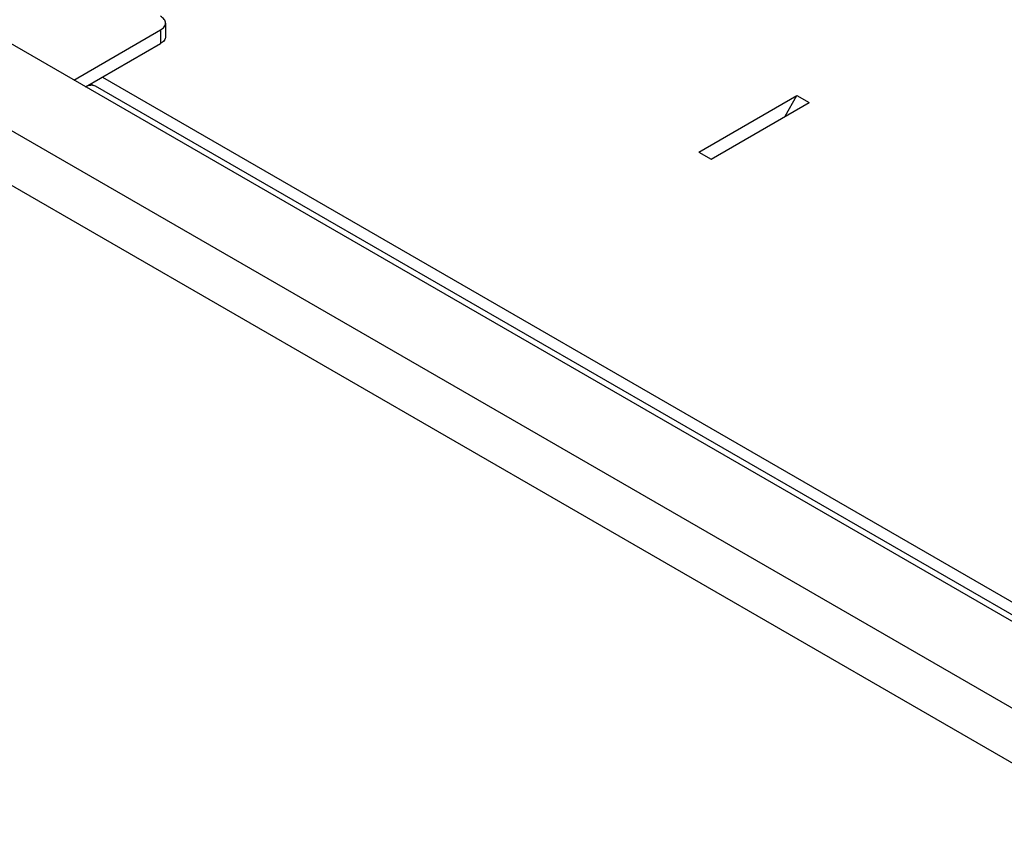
# Model space of a CAD drawing. Header units: inches. Extents: x 0 to 34, y 0 to 22.
# Tile 7 of 28: x 2.6 to 3.8, y 16.3 to 17.3. Entities that reach past the tile are written whole.
import ezdxf

# ---------------------------------------------------------------- set-up
doc = ezdxf.new("R2010")
doc.units = ezdxf.units.IN
doc.header["$LTSCALE"] = 1.87
doc.header["$MEASUREMENT"] = 0
doc.layers.get('0').update_dxf_attribs({"linetype": 'CONTINUOUS'})

msp = doc.modelspace()

# ---------------------------------------------------------------- linework, layer by layer
at = {"color": 3, "linetype": 'CONTINUOUS'}
for p, q in [((1.3255, 17.8755), (3.9459, 16.3626)), ((4.0355, 16.4143), (1.5046, 17.8755)), ((1.2919, 17.8296), (3.9318, 16.3054)), ((2.669, 17.2032), (2.7727, 17.2631)), ((2.7034, 17.2068), (3.952, 16.4859)), ((2.6948, 17.1962), (3.9293, 16.4835)), ((3.4158, 17.1172), (3.5327, 17.1847)), ((3.5186, 17.1602), (3.5327, 17.1847)), ((3.5327, 17.1847), (3.5473, 17.1762)), ((3.4304, 17.1087), (3.5473, 17.1762)), ((3.4158, 17.1172), (3.4304, 17.1087))]:
    msp.add_line(p, q, dxfattribs=at)
at = {"color": 7, "linetype": 'CONTINUOUS'}
for p, q in [((2.7786, 17.2713), (2.7786, 17.255)), ((2.7727, 17.2631), (2.7727, 17.2468)), ((2.6831, 17.1951), (2.7727, 17.2468)), ((2.6893, 17.1986), (2.6927, 17.1967))]:
    msp.add_line(p, q, dxfattribs=at)
at = {"color": 3, "linetype": 'CONTINUOUS'}
for points, knots in [([(2.7786, 17.2713), (2.7786, 17.272), (2.7783, 17.2736), (2.7771, 17.2759), (2.7752, 17.2778), (2.7736, 17.2789), (2.7727, 17.2795)], [0, 0, 0, 0, 0.217678, 0.450969, 0.710852, 1, 1, 1, 1]), ([(2.7727, 17.2631), (2.7736, 17.2636), (2.7752, 17.2647), (2.7771, 17.2667), (2.7783, 17.2689), (2.7786, 17.2705), (2.7786, 17.2713)], [0, 0, 0, 0, 0.289148, 0.549031, 0.782322, 1, 1, 1, 1]), ([(2.6831, 17.1951), (2.6842, 17.1957), (2.6862, 17.1966), (2.6893, 17.1974), (2.6923, 17.1973), (2.694, 17.1967), (2.6948, 17.1962)], [0, 0, 0, 0, 0.289113, 0.549009, 0.782245, 1, 1, 1, 1])]:
    msp.add_open_spline(points, degree=3, knots=knots, dxfattribs=at)
at = {"color": 7, "linetype": 'CONTINUOUS'}
msp.add_open_spline([(2.7786, 17.255), (2.7786, 17.2542), (2.7783, 17.2526), (2.7771, 17.2504), (2.7752, 17.2484), (2.7736, 17.2473), (2.7727, 17.2468)], degree=3, knots=[0, 0, 0, 0, 0.217678, 0.450969, 0.710852, 1, 1, 1, 1], dxfattribs=at)

doc.saveas('drawing.dxf')
